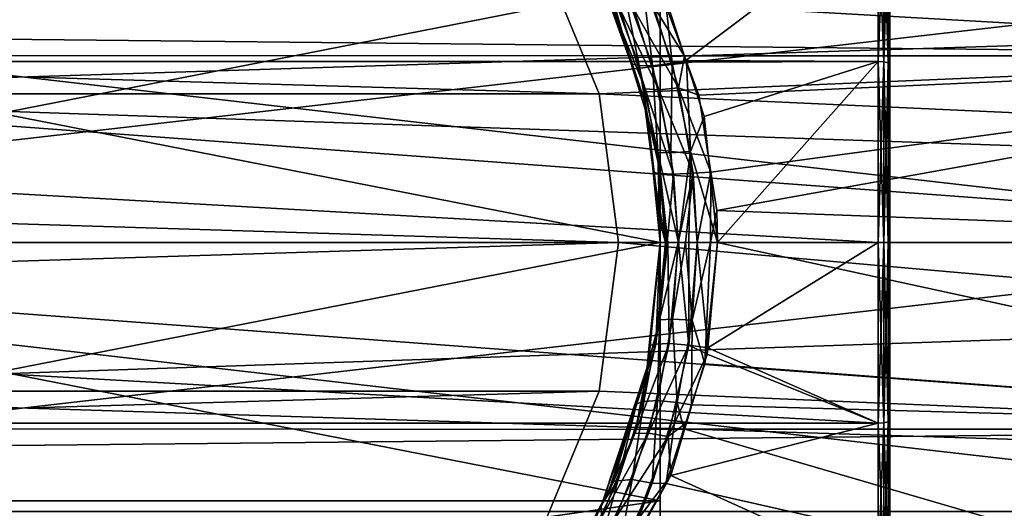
# Model space of a CAD drawing. Extents: x 0 to 200, y 18 to 95.
# Tile 181 of 256: x 108 to 125, y 43 to 51. Entities that reach past the tile are written whole.
import ezdxf

# ---------------------------------------------------------------- set-up
doc = ezdxf.new("R2010")
doc.units = 0

msp = doc.modelspace()

# ---------------------------------------------------------------- linework, layer by layer
for points in [[(122.999992, 60.022152, 265.830414), (122.999992, 33.680561, 273.633148), (122.999992, 33.427013, 271)], [(122.999992, 33.680561, 268.366852), (122.999992, 60.022152, 265.830414), (122.999992, 33.427013, 271)], [(122.999992, 34.431877, 265.830414), (122.999992, 60.022152, 265.830414), (122.999992, 33.680561, 268.366852)], [(122.999992, 60.022152, 265.830414), (122.999992, 34.431877, 276.169556), (122.999992, 33.680561, 273.633148)], [(122.999992, 35.653362, 263.483978), (122.999992, 60.022152, 265.830414), (122.999992, 34.431877, 265.830414)], [(122.999992, 60.022152, 265.830414), (122.999992, 35.653362, 278.516022), (122.999992, 34.431877, 276.169556)], [(122.999992, 37.300125, 261.413727), (122.999992, 60.022152, 265.830414), (122.999992, 35.653362, 263.483978)], [(122.999992, 60.022152, 265.830414), (122.999992, 37.300125, 280.586273), (122.999992, 35.653362, 278.516022)], [(122.999992, 39.311661, 259.695709), (122.999992, 60.022152, 265.830414), (122.999992, 37.300125, 261.413727)], [(122.999992, 60.022152, 265.830414), (122.999992, 39.311661, 282.304291), (122.999992, 37.300125, 280.586273)], [(122.999992, 41.614052, 258.393066), (122.999992, 60.022152, 265.830414), (122.999992, 39.311661, 259.695709)], [(122.999992, 60.022152, 265.830414), (122.999992, 41.614052, 283.606934), (122.999992, 39.311661, 282.304291)], [(122.999992, 58.800667, 263.483978), (122.999992, 60.022152, 265.830414), (122.999992, 41.614052, 258.393066)], [(122.999992, 60.022152, 265.830414), (122.999992, 44.122692, 284.44632), (122.999992, 41.614052, 283.606934)], [(122.999992, 60.022152, 265.830414), (122.999992, 47.227016, 284.800018), (122.999992, 44.122692, 284.44632)], [(122.999992, 60.022152, 265.830414), (122.999992, 50.331341, 284.44632), (122.999992, 47.227016, 284.800018)], [(122.999992, 60.022152, 265.830414), (122.999992, 52.839981, 283.606934), (122.999992, 50.331341, 284.44632)], [(122.999992, 57.153904, 261.413727), (122.999992, 58.800667, 263.483978), (122.999992, 41.614052, 258.393066)], [(122.999992, 55.142368, 259.695709), (122.999992, 57.153904, 261.413727), (122.999992, 41.614052, 258.393066)], [(118.999992, 56.227016, 271), (118.999992, 51.727016, 263.20578), (118.999992, 47.227016, 262)], [(118.999992, 55.021244, 275.5), (118.999992, 56.227016, 271), (118.999992, 47.227016, 262)], [(122.799995, 52.921329, 283.789642), (66.999992, 55.257084, 282.468109), (66.999992, 50.376331, 284.641174)], [(122.999992, 52.839981, 258.393066), (122.999992, 55.142368, 259.695709), (122.999992, 41.614052, 258.393066)], [(91.199997, 54.280437, 36.291798), (135, 55.020393, 36.87513), (135, 50.484303, 34.450539)], [(118.999992, 51.727016, 278.79422), (118.999992, 55.021244, 275.5), (118.999992, 47.227016, 262)], [(135, 55.020393, 55.12487), (119.086433, 51.389229, 57.22683), (135, 50.484303, 57.549461)], [(91.199997, 50.935219, 34.587322), (91.199997, 54.280437, 36.291798), (135, 50.484303, 34.450539)], [(122.799995, 50.376331, 284.641174), (122.799995, 52.921329, 283.789642), (66.999992, 50.376331, 284.641174)], [(119.086487, 51.514271, 257.672607), (122.799995, 52.921329, 258.210358), (119.450066, 50.396427, 257.405884)], [(119.450066, 50.396427, 257.405884), (122.799995, 52.921329, 258.210358), (122.799995, 50.376331, 257.358826)], [(122.799995, 50.376331, 257.358826), (122.799995, 52.921329, 258.210358), (122.899994, 50.3703, 257.384918)], [(122.799995, 52.921329, 258.210358), (122.899994, 52.910431, 258.234833), (122.899994, 50.3703, 257.384918)], [(122.899994, 52.910431, 283.765167), (122.799995, 52.921329, 283.789642), (122.799995, 50.376331, 284.641174)], [(122.899994, 52.910431, 283.765167), (122.799995, 50.376331, 284.641174), (122.899994, 50.3703, 284.615051)], [(122.899994, 50.3703, 257.384918), (122.899994, 52.910431, 258.234833), (122.973198, 50.353836, 257.456268)], [(122.899994, 52.910431, 258.234833), (122.973198, 52.880653, 258.301727), (122.973198, 50.353836, 257.456268)], [(122.973198, 52.880653, 283.698273), (122.899994, 52.910431, 283.765167), (122.899994, 50.3703, 284.615051)], [(122.973198, 52.880653, 283.698273), (122.899994, 50.3703, 284.615051), (122.973198, 50.353836, 284.543762)], [(122.973198, 50.353836, 257.456268), (122.973198, 52.880653, 258.301727), (122.999992, 50.331341, 257.55368)], [(122.973198, 52.880653, 258.301727), (122.999992, 52.839981, 258.393066), (122.999992, 50.331341, 257.55368)], [(122.999992, 52.839981, 283.606934), (122.973198, 52.880653, 283.698273), (122.973198, 50.353836, 284.543762)], [(122.999992, 52.839981, 283.606934), (122.973198, 50.353836, 284.543762), (122.999992, 50.331341, 284.44632)], [(122.999992, 50.331341, 257.55368), (122.999992, 52.839981, 258.393066), (122.999992, 41.614052, 258.393066)], [(117.93441, 49.815205, 282.572418), (35.839737, 52.227016, 281.573425), (34.840733, 49.815205, 282.572418)], [(116.93541, 52.227016, 281.573425), (35.839737, 52.227016, 281.573425), (117.93441, 49.815205, 282.572418)], [(98.615891, 49.815205, 36.34074), (174.799988, 52.227016, 37.339745), (174.799988, 47.227016, 36)], [(99.614899, 52.227016, 37.339745), (174.799988, 52.227016, 37.339745), (98.615891, 49.815205, 36.34074)], [(174.799988, 52.227016, 54.660255), (116.93541, 52.227016, 54.660255), (117.93441, 49.815205, 55.65926)], [(116.93541, 52.227016, 54.660255), (116.93541, 52.227016, 281.573425), (117.93441, 49.815205, 55.65926)], [(116.93541, 52.227016, 281.573425), (117.93441, 49.815205, 282.572418), (117.93441, 49.815205, 55.65926)], [(174.799988, 52.227016, 54.660255), (117.93441, 49.815205, 55.65926), (174.799988, 47.227016, 56)], [(133, 47.227016, 35.200001), (92.199997, 51.91296, 36.269535), (92.199997, 47.227016, 35.200001)], [(133, 51.91296, 36.269535), (92.199997, 51.91296, 36.269535), (133, 47.227016, 35.200001)], [(133, 51.91296, 55.730465), (133, 47.227016, 56.799999), (92.199997, 47.227016, 56.799999)], [(92.199997, 51.91296, 55.730465), (133, 51.91296, 55.730465), (92.199997, 47.227016, 56.799999)], [(118.337883, 51.777294, 257.546661), (118.678581, 51.858921, 257.760162), (118.867943, 50.299656, 257.085663)], [(118.678581, 51.858921, 257.760162), (119.211151, 50.350475, 257.304626), (118.867943, 50.299656, 257.085663)], [(118.678581, 51.858921, 257.760162), (119.086487, 51.514271, 257.672607), (119.211151, 50.350475, 257.304626)], [(118.999992, 47.227016, 262), (95.999992, 51.727016, 263.20578), (95.999992, 47.227016, 262)], [(118.999992, 51.727016, 263.20578), (95.999992, 51.727016, 263.20578), (118.999992, 47.227016, 262)], [(118.999992, 51.727016, 278.79422), (118.999992, 47.227016, 280), (95.999992, 47.227016, 280)], [(95.999992, 51.727016, 278.79422), (118.999992, 51.727016, 278.79422), (95.999992, 47.227016, 280)], [(117.964043, 51.818821, 256.885284), (118.131027, 51.512123, 256.74707), (118.71257, 49.725163, 58.711086)], [(118.153542, 51.354252, 58.153469), (117.964043, 51.818821, 256.885284), (118.71257, 49.725163, 58.711086)], [(118.493324, 50.338467, 256.436798), (118.089745, 51.778999, 257.21994), (118.631371, 50.307789, 256.75058)], [(118.089745, 51.778999, 257.21994), (118.337883, 51.777294, 257.546661), (118.631371, 50.307789, 256.75058)], [(118.131027, 51.512123, 256.74707), (118.089745, 51.778999, 257.21994), (118.493324, 50.338467, 256.436798)], [(118.631371, 50.307789, 256.75058), (118.337883, 51.777294, 257.546661), (118.867943, 50.299656, 257.085663)], [(118.999992, 47.227016, 280), (118.999992, 51.727016, 278.79422), (118.999992, 47.227016, 262)], [(118.131027, 51.512123, 256.74707), (118.493324, 50.338467, 256.436798), (118.71257, 49.725163, 58.711086)], [(119.086487, 51.514271, 257.672607), (119.450066, 50.396427, 257.405884), (119.211151, 50.350475, 257.304626)], [(118.740791, 49.901482, 58.298225), (118.153542, 51.354252, 58.153469), (118.71257, 49.725163, 58.711086)], [(118.295174, 51.293251, 57.842346), (118.153542, 51.354252, 58.153469), (118.740791, 49.901482, 58.298225)], [(118.890778, 51.336399, 57.305367), (118.545166, 51.274445, 57.517582), (119.322281, 49.920212, 57.744621)], [(119.086433, 51.389229, 57.22683), (118.890778, 51.336399, 57.305367), (119.423355, 50.472523, 57.511391)], [(119.423355, 50.472523, 57.511391), (118.890778, 51.336399, 57.305367), (119.322281, 49.920212, 57.744621)], [(135, 50.484303, 57.549461), (119.086433, 51.389229, 57.22683), (119.423355, 50.472523, 57.511391)], [(118.295174, 51.293251, 57.842346), (118.740791, 49.901482, 58.298225), (118.977196, 49.883205, 57.963406)], [(118.545166, 51.274445, 57.517582), (118.295174, 51.293251, 57.842346), (118.977196, 49.883205, 57.963406)], [(119.322281, 49.920212, 57.744621), (118.545166, 51.274445, 57.517582), (118.977196, 49.883205, 57.963406)], [(91.199997, 50.935219, 34.587322), (135, 50.484303, 34.450539), (91.199997, 50.474201, 34.514305)], [(91.199997, 50.474201, 34.514305), (135, 50.484303, 34.450539), (135, 47.227016, 34)], [(91.199997, 50.474201, 34.514305), (135, 47.227016, 34), (91.199997, 47.227016, 34)], [(119.423355, 50.472523, 57.511391), (119.322281, 49.920212, 57.744621), (119.673569, 49.791721, 57.722725)], [(135, 50.484303, 57.549461), (119.423355, 50.472523, 57.511391), (119.673569, 49.791721, 57.722725)], [(135, 50.484303, 57.549461), (119.673569, 49.791721, 57.722725), (119.881119, 48.452641, 57.899033)], [(135, 50.484303, 57.549461), (119.881119, 48.452641, 57.899033), (119.984756, 47.783985, 57.987068)], [(135, 50.484303, 57.549461), (119.984756, 47.783985, 57.987068), (135, 47.227016, 58)], [(122.799995, 47.227016, 285), (66.999992, 50.376331, 284.641174), (66.999992, 47.227016, 285)], [(122.799995, 50.376331, 284.641174), (66.999992, 50.376331, 284.641174), (122.799995, 47.227016, 285)], [(118.71257, 49.725163, 58.711086), (118.493324, 50.338467, 256.436798), (118.783615, 49.398087, 256.188202)], [(118.493324, 50.338467, 256.436798), (118.631371, 50.307789, 256.75058), (118.783615, 49.398087, 256.188202)], [(118.783615, 49.398087, 256.188202), (118.631371, 50.307789, 256.75058), (118.957329, 48.792145, 256.462708)], [(118.631371, 50.307789, 256.75058), (118.867943, 50.299656, 257.085663), (118.957329, 48.792145, 256.462708)], [(118.867943, 50.299656, 257.085663), (119.211151, 50.350475, 257.304626), (119.185104, 48.785675, 256.803894)], [(118.957329, 48.792145, 256.462708), (118.867943, 50.299656, 257.085663), (119.185104, 48.785675, 256.803894)], [(119.211151, 50.350475, 257.304626), (119.528648, 48.810009, 257.026825), (119.185104, 48.785675, 256.803894)], [(119.450066, 50.396427, 257.405884), (119.459702, 50.366795, 257.398834), (119.211151, 50.350475, 257.304626)], [(119.211151, 50.350475, 257.304626), (119.459702, 50.366795, 257.398834), (119.528648, 48.810009, 257.026825)], [(119.450066, 50.396427, 257.405884), (122.799995, 50.376331, 257.358826), (119.459702, 50.366795, 257.398834)], [(119.459702, 50.366795, 257.398834), (122.799995, 50.376331, 257.358826), (119.768059, 49.418736, 257.172638)], [(119.459702, 50.366795, 257.398834), (119.768059, 49.418736, 257.172638), (119.528648, 48.810009, 257.026825)], [(119.768059, 49.418736, 257.172638), (122.799995, 50.376331, 257.358826), (119.999992, 47.227016, 257)], [(122.799995, 50.376331, 257.358826), (122.799995, 47.227016, 257), (119.999992, 47.227016, 257)], [(122.799995, 50.376331, 257.358826), (122.899994, 47.227016, 257.026794), (122.799995, 47.227016, 257)], [(122.799995, 50.376331, 257.358826), (122.899994, 50.3703, 257.384918), (122.899994, 47.227016, 257.026794)], [(122.899994, 50.3703, 284.615051), (122.799995, 50.376331, 284.641174), (122.799995, 47.227016, 285)], [(122.899994, 50.3703, 284.615051), (122.799995, 47.227016, 285), (122.899994, 47.227016, 284.973206)], [(122.899994, 50.3703, 257.384918), (122.973198, 47.227016, 257.100006), (122.899994, 47.227016, 257.026794)], [(122.899994, 50.3703, 257.384918), (122.973198, 50.353836, 257.456268), (122.973198, 47.227016, 257.100006)], [(122.973198, 50.353836, 284.543762), (122.899994, 50.3703, 284.615051), (122.899994, 47.227016, 284.973206)], [(122.973198, 50.353836, 284.543762), (122.899994, 47.227016, 284.973206), (122.973198, 47.227016, 284.899994)], [(122.973198, 50.353836, 257.456268), (122.999992, 47.227016, 257.200012), (122.973198, 47.227016, 257.100006)], [(122.973198, 50.353836, 257.456268), (122.999992, 50.331341, 257.55368), (122.999992, 47.227016, 257.200012)], [(122.999992, 50.331341, 284.44632), (122.973198, 50.353836, 284.543762), (122.973198, 47.227016, 284.899994)], [(122.999992, 50.331341, 284.44632), (122.973198, 47.227016, 284.899994), (122.999992, 47.227016, 284.800018)], [(122.999992, 44.122692, 257.55368), (122.999992, 50.331341, 257.55368), (122.999992, 41.614052, 258.393066)], [(122.999992, 47.227016, 257.200012), (122.999992, 50.331341, 257.55368), (122.999992, 44.122692, 257.55368)], [(118.275154, 47.227016, 282.913177), (34.840733, 49.815205, 282.572418), (34.499989, 47.227016, 282.913177)], [(117.93441, 49.815205, 282.572418), (34.840733, 49.815205, 282.572418), (118.275154, 47.227016, 282.913177)], [(98.615891, 49.815205, 36.34074), (174.799988, 47.227016, 36), (98.275146, 47.227016, 36)], [(174.799988, 47.227016, 56), (117.93441, 49.815205, 55.65926), (118.275154, 47.227016, 56)], [(117.93441, 49.815205, 55.65926), (117.93441, 49.815205, 282.572418), (118.275154, 47.227016, 56)], [(117.93441, 49.815205, 282.572418), (118.275154, 47.227016, 282.913177), (118.275154, 47.227016, 56)], [(118.740791, 49.901482, 58.298225), (118.71257, 49.725163, 58.711086), (119.003387, 48.426067, 58.568996)], [(118.740791, 49.901482, 58.298225), (119.003387, 48.426067, 58.568996), (119.230339, 48.416161, 58.227356)], [(118.977196, 49.883205, 57.963406), (118.740791, 49.901482, 58.298225), (119.230339, 48.416161, 58.227356)], [(119.322281, 49.920212, 57.744621), (118.977196, 49.883205, 57.963406), (119.574203, 48.431671, 58.004112)], [(119.574203, 48.431671, 58.004112), (118.977196, 49.883205, 57.963406), (119.230339, 48.416161, 58.227356)], [(119.881119, 48.452641, 57.899033), (119.322281, 49.920212, 57.744621), (119.574203, 48.431671, 58.004112)], [(119.673569, 49.791721, 57.722725), (119.322281, 49.920212, 57.744621), (119.881119, 48.452641, 57.899033)], [(118.71257, 49.725163, 58.711086), (118.882225, 48.442436, 58.881615), (119.003387, 48.426067, 58.568996)], [(118.71257, 49.725163, 58.711086), (118.783615, 49.398087, 256.188202), (118.882225, 48.442436, 58.881615)], [(118.993675, 47.599842, 58.993629), (118.783615, 49.398087, 256.188202), (118.999947, 47.227016, 59)], [(118.783615, 49.398087, 256.188202), (118.999992, 47.227016, 256), (118.999947, 47.227016, 59)], [(118.783615, 49.398087, 256.188202), (118.957329, 48.792145, 256.462708), (118.999992, 47.227016, 256)], [(118.882225, 48.442436, 58.881615), (118.783615, 49.398087, 256.188202), (118.993675, 47.599842, 58.993629)], [(119.528648, 48.810009, 257.026825), (119.768059, 49.418736, 257.172638), (119.999992, 47.227016, 257)], [(118.957329, 48.792145, 256.462708), (119.09549, 47.227016, 256.356415), (118.999992, 47.227016, 256)], [(118.957329, 48.792145, 256.462708), (119.133965, 47.227016, 256.5), (119.09549, 47.227016, 256.356415)], [(118.957329, 48.792145, 256.462708), (119.316978, 47.227016, 256.683014), (119.133965, 47.227016, 256.5)], [(118.957329, 48.792145, 256.462708), (119.185104, 48.785675, 256.803894), (119.316978, 47.227016, 256.683014)], [(119.185104, 48.785675, 256.803894), (119.528648, 48.810009, 257.026825), (119.316978, 47.227016, 256.683014)], [(119.528648, 48.810009, 257.026825), (119.499992, 47.227016, 256.866028), (119.316978, 47.227016, 256.683014)], [(119.528648, 48.810009, 257.026825), (119.64357, 47.227016, 256.90448), (119.499992, 47.227016, 256.866028)], [(119.528648, 48.810009, 257.026825), (119.999992, 47.227016, 257), (119.64357, 47.227016, 256.90448)], [(119.003387, 48.426067, 58.568996), (118.882225, 48.442436, 58.881615), (119.09021, 47.227013, 58.641811)], [(118.882225, 48.442436, 58.881615), (118.993675, 47.599842, 58.993629), (119.09021, 47.227013, 58.641811)], [(119.003387, 48.426067, 58.568996), (119.09021, 47.227013, 58.641811), (119.119331, 47.227013, 58.526253)], [(119.230339, 48.416161, 58.227356), (119.003387, 48.426067, 58.568996), (119.119331, 47.227013, 58.526253)], [(119.230339, 48.416161, 58.227356), (119.119331, 47.227013, 58.526253), (119.313423, 47.227013, 58.31147)], [(119.574203, 48.431671, 58.004112), (119.230339, 48.416161, 58.227356), (119.313423, 47.227013, 58.31147)], [(119.574203, 48.431671, 58.004112), (119.313423, 47.227013, 58.31147), (119.439758, 47.227013, 58.171665)], [(119.574203, 48.431671, 58.004112), (119.439758, 47.227013, 58.171665), (119.646011, 47.227013, 58.094334)], [(119.881119, 48.452641, 57.899033), (119.574203, 48.431671, 58.004112), (119.646011, 47.227013, 58.094334)], [(119.881119, 48.452641, 57.899033), (119.646011, 47.227013, 58.094334), (119.877541, 47.227013, 58.007526)], [(119.984756, 47.783985, 57.987068), (119.881119, 48.452641, 57.899033), (119.877541, 47.227013, 58.007526)], [(119.999992, 47.227016, 57.999977), (119.984756, 47.783985, 57.987068), (119.877541, 47.227013, 58.007526)], [(135, 47.227016, 58), (119.984756, 47.783985, 57.987068), (119.999992, 47.227016, 57.999977)], [(118.993675, 47.599842, 58.993629), (118.999947, 47.227016, 59), (119.09021, 47.227013, 58.641811)], [(118.275154, 47.227016, 282.913177), (34.499989, 47.227016, 282.913177), (34.840733, 44.638824, 282.572418)], [(117.93441, 44.638824, 282.572418), (118.275154, 47.227016, 282.913177), (34.840733, 44.638824, 282.572418)], [(122.799995, 44.077702, 284.641174), (66.999992, 47.227016, 285), (66.999992, 44.077702, 284.641174)], [(122.799995, 47.227016, 285), (66.999992, 47.227016, 285), (122.799995, 44.077702, 284.641174)], [(91.199997, 47.227016, 34), (135, 47.227016, 34), (135, 43.96973, 34.450539)], [(91.199997, 43.979828, 34.514305), (91.199997, 47.227016, 34), (135, 43.96973, 34.450539)], [(133, 42.541073, 36.269535), (92.199997, 47.227016, 35.200001), (92.199997, 42.541073, 36.269535)], [(133, 47.227016, 35.200001), (92.199997, 47.227016, 35.200001), (133, 42.541073, 36.269535)], [(133, 47.227016, 56.799999), (133, 42.541073, 55.730465), (92.199997, 42.541073, 55.730465)], [(92.199997, 47.227016, 56.799999), (133, 47.227016, 56.799999), (92.199997, 42.541073, 55.730465)], [(118.999992, 42.727016, 263.20578), (95.999992, 47.227016, 262), (95.999992, 42.727016, 263.20578)], [(118.999992, 47.227016, 262), (95.999992, 47.227016, 262), (118.999992, 42.727016, 263.20578)], [(118.999992, 47.227016, 280), (118.999992, 42.727016, 278.79422), (95.999992, 42.727016, 278.79422)], [(95.999992, 47.227016, 280), (118.999992, 47.227016, 280), (95.999992, 42.727016, 278.79422)], [(98.275146, 47.227016, 36), (174.799988, 47.227016, 36), (98.615891, 44.638824, 36.34074)], [(98.615891, 44.638824, 36.34074), (174.799988, 47.227016, 36), (174.799988, 42.227016, 37.339745)], [(118.275154, 47.227016, 56), (117.93441, 44.638824, 55.65926), (174.799988, 42.227016, 54.660255)], [(118.275154, 47.227016, 56), (117.93441, 44.638824, 282.572418), (117.93441, 44.638824, 55.65926)], [(118.275154, 47.227016, 56), (118.275154, 47.227016, 282.913177), (117.93441, 44.638824, 282.572418)], [(174.799988, 47.227016, 56), (118.275154, 47.227016, 56), (174.799988, 42.227016, 54.660255)], [(118.98587, 45.876957, 58.551003), (118.999947, 47.227016, 59), (118.796722, 45.122463, 58.795677)], [(118.999947, 47.227016, 59), (118.810791, 45.429649, 256.16449), (118.796722, 45.122463, 58.795677)], [(118.999947, 47.227016, 59), (118.999992, 47.227016, 256), (118.810791, 45.429649, 256.16449)], [(118.999992, 47.227016, 256), (118.926193, 45.45747, 256.490387), (118.810791, 45.429649, 256.16449)], [(118.999992, 47.227016, 256), (119.09549, 47.227016, 256.356415), (118.926193, 45.45747, 256.490387)], [(119.09549, 47.227016, 256.356415), (119.133965, 47.227016, 256.5), (118.926193, 45.45747, 256.490387)], [(119.133965, 47.227016, 256.5), (119.154877, 45.464523, 256.830933), (118.926193, 45.45747, 256.490387)], [(119.09021, 47.227013, 58.641811), (118.999947, 47.227016, 59), (118.98587, 45.876957, 58.551003)], [(119.313423, 47.227013, 58.31147), (119.119331, 47.227013, 58.526253), (118.98587, 45.876957, 58.551003)], [(119.119331, 47.227013, 58.526253), (119.09021, 47.227013, 58.641811), (118.98587, 45.876957, 58.551003)], [(119.213516, 45.887974, 58.209755), (119.313423, 47.227013, 58.31147), (118.98587, 45.876957, 58.551003)], [(118.999992, 47.227016, 280), (118.999992, 39.432785, 266.5), (118.999992, 38.227016, 271)], [(118.999992, 39.432785, 275.5), (118.999992, 47.227016, 280), (118.999992, 38.227016, 271)], [(118.999992, 47.227016, 280), (118.999992, 42.727016, 263.20578), (118.999992, 39.432785, 266.5)], [(118.999992, 42.727016, 278.79422), (118.999992, 47.227016, 280), (118.999992, 39.432785, 275.5)], [(118.999992, 47.227016, 280), (118.999992, 47.227016, 262), (118.999992, 42.727016, 263.20578)], [(119.133965, 47.227016, 256.5), (119.316978, 47.227016, 256.683014), (119.154877, 45.464523, 256.830933)], [(119.154877, 45.464523, 256.830933), (119.316978, 47.227016, 256.683014), (119.498436, 45.436848, 257.053467)], [(119.439758, 47.227013, 58.171665), (119.213516, 45.887974, 58.209755), (119.557571, 45.870426, 57.98679)], [(119.439758, 47.227013, 58.171665), (119.313423, 47.227013, 58.31147), (119.213516, 45.887974, 58.209755)], [(119.316978, 47.227016, 256.683014), (119.499992, 47.227016, 256.866028), (119.498436, 45.436848, 257.053467)], [(119.646011, 47.227013, 58.094334), (119.439758, 47.227013, 58.171665), (119.557571, 45.870426, 57.98679)], [(119.498436, 45.436848, 257.053467), (119.64357, 47.227016, 256.90448), (119.828064, 45.390888, 257.128082)], [(119.499992, 47.227016, 256.866028), (119.64357, 47.227016, 256.90448), (119.498436, 45.436848, 257.053467)], [(119.877541, 47.227013, 58.007526), (119.557571, 45.870426, 57.98679), (119.778526, 45.111755, 57.812099)], [(119.877541, 47.227013, 58.007526), (119.646011, 47.227013, 58.094334), (119.557571, 45.870426, 57.98679)], [(119.64357, 47.227016, 256.90448), (119.999992, 47.227016, 257), (119.828064, 45.390888, 257.128082)], [(119.999992, 47.227016, 57.999977), (119.778526, 45.111755, 57.812099), (135, 43.96973, 57.549461)], [(119.999992, 47.227016, 57.999977), (119.877541, 47.227013, 58.007526), (119.778526, 45.111755, 57.812099)], [(119.828064, 45.390888, 257.128082), (122.799995, 47.227016, 257), (122.799995, 44.077702, 257.358826)], [(119.999992, 47.227016, 257), (122.799995, 47.227016, 257), (119.828064, 45.390888, 257.128082)], [(135, 47.227016, 58), (119.999992, 47.227016, 57.999977), (135, 43.96973, 57.549461)], [(122.799995, 47.227016, 257), (122.899994, 44.083729, 257.384918), (122.799995, 44.077702, 257.358826)], [(122.899994, 47.227016, 284.973206), (122.799995, 47.227016, 285), (122.799995, 44.077702, 284.641174)], [(122.899994, 44.083729, 284.615051), (122.899994, 47.227016, 284.973206), (122.799995, 44.077702, 284.641174)], [(122.799995, 47.227016, 257), (122.899994, 47.227016, 257.026794), (122.899994, 44.083729, 257.384918)], [(122.899994, 47.227016, 257.026794), (122.973198, 44.100197, 257.456268), (122.899994, 44.083729, 257.384918)], [(122.973198, 47.227016, 284.899994), (122.899994, 47.227016, 284.973206), (122.899994, 44.083729, 284.615051)], [(122.973198, 44.100197, 284.543762), (122.973198, 47.227016, 284.899994), (122.899994, 44.083729, 284.615051)], [(122.899994, 47.227016, 257.026794), (122.973198, 47.227016, 257.100006), (122.973198, 44.100197, 257.456268)], [(122.973198, 47.227016, 257.100006), (122.999992, 44.122692, 257.55368), (122.973198, 44.100197, 257.456268)], [(122.999992, 47.227016, 284.800018), (122.973198, 47.227016, 284.899994), (122.973198, 44.100197, 284.543762)], [(122.999992, 44.122692, 284.44632), (122.999992, 47.227016, 284.800018), (122.973198, 44.100197, 284.543762)], [(122.973198, 47.227016, 257.100006), (122.999992, 47.227016, 257.200012), (122.999992, 44.122692, 257.55368)], [(118.98587, 45.876957, 58.551003), (118.796722, 45.122463, 58.795677), (118.716415, 44.456722, 58.27327)], [(118.953674, 44.475296, 57.938969), (118.98587, 45.876957, 58.551003), (118.716415, 44.456722, 58.27327)], [(119.213516, 45.887974, 58.209755), (118.953674, 44.475296, 57.938969), (119.298927, 44.436714, 57.720539)], [(119.213516, 45.887974, 58.209755), (118.98587, 45.876957, 58.551003), (118.953674, 44.475296, 57.938969)], [(119.557571, 45.870426, 57.98679), (119.213516, 45.887974, 58.209755), (119.298927, 44.436714, 57.720539)], [(119.557571, 45.870426, 57.98679), (119.298927, 44.436714, 57.720539), (119.547997, 44.399067, 57.616974)], [(119.778526, 45.111755, 57.812099), (119.557571, 45.870426, 57.98679), (119.547997, 44.399067, 57.616974)], [(118.926193, 45.45747, 256.490387), (119.154877, 45.464523, 256.830933), (118.555893, 43.89666, 256.816681)], [(119.154877, 45.464523, 256.830933), (118.794289, 43.90435, 257.150482), (118.555893, 43.89666, 256.816681)], [(118.758888, 44.936558, 256.209595), (118.926193, 45.45747, 256.490387), (118.555893, 43.89666, 256.816681)], [(118.810791, 45.429649, 256.16449), (118.926193, 45.45747, 256.490387), (118.758888, 44.936558, 256.209595)], [(118.796722, 45.122463, 58.795677), (118.810791, 45.429649, 256.16449), (118.758888, 44.936558, 256.209595)], [(119.154877, 45.464523, 256.830933), (119.498436, 45.436848, 257.053467), (118.794289, 43.90435, 257.150482)], [(118.794289, 43.90435, 257.150482), (119.498436, 45.436848, 257.053467), (119.137291, 43.848713, 257.368591)], [(119.498436, 45.436848, 257.053467), (119.817978, 45.283123, 257.13562), (119.137291, 43.848713, 257.368591)], [(119.498436, 45.436848, 257.053467), (119.828064, 45.390888, 257.128082), (119.817978, 45.283123, 257.13562)], [(119.817978, 45.283123, 257.13562), (119.828064, 45.390888, 257.128082), (122.799995, 44.077702, 257.358826)], [(119.817978, 45.283123, 257.13562), (119.459358, 44.086594, 257.399139), (119.137291, 43.848713, 257.368591)], [(119.459358, 44.086594, 257.399139), (119.817978, 45.283123, 257.13562), (122.799995, 44.077702, 257.358826)], [(118.586586, 44.418461, 58.585606), (118.796722, 45.122463, 58.795677), (117.969788, 42.632706, 256.88092)], [(118.796722, 45.122463, 58.795677), (118.093407, 42.854031, 256.77887), (117.969788, 42.632706, 256.88092)], [(118.796722, 45.122463, 58.795677), (118.758888, 44.936558, 256.209595), (118.093407, 42.854031, 256.77887)], [(118.716415, 44.456722, 58.27327), (118.796722, 45.122463, 58.795677), (118.586586, 44.418461, 58.585606)], [(119.778526, 45.111755, 57.812099), (119.547997, 44.399067, 57.616974), (135, 43.96973, 57.549461)], [(118.758888, 44.936558, 256.209595), (118.555893, 43.89666, 256.816681), (118.093407, 42.854031, 256.77887)], [(117.93441, 44.638824, 282.572418), (34.840733, 44.638824, 282.572418), (35.839737, 42.227016, 281.573425)], [(116.93541, 42.227016, 281.573425), (117.93441, 44.638824, 282.572418), (35.839737, 42.227016, 281.573425)], [(98.615891, 44.638824, 36.34074), (174.799988, 42.227016, 37.339745), (99.614899, 42.227016, 37.339745)], [(174.799988, 42.227016, 54.660255), (117.93441, 44.638824, 55.65926), (116.93541, 42.227016, 54.660255)], [(117.93441, 44.638824, 55.65926), (116.93541, 42.227016, 281.573425), (116.93541, 42.227016, 54.660255)], [(117.93441, 44.638824, 55.65926), (117.93441, 44.638824, 282.572418), (116.93541, 42.227016, 281.573425)], [(118.716415, 44.456722, 58.27327), (118.586586, 44.418461, 58.585606), (118.261497, 43.076759, 57.808201)], [(118.512428, 43.095295, 57.484039), (118.716415, 44.456722, 58.27327), (118.261497, 43.076759, 57.808201)], [(118.953674, 44.475296, 57.938969), (118.512428, 43.095295, 57.484039), (118.858078, 43.031612, 57.272236)], [(118.953674, 44.475296, 57.938969), (118.716415, 44.456722, 58.27327), (118.512428, 43.095295, 57.484039)], [(119.298927, 44.436714, 57.720539), (118.953674, 44.475296, 57.938969), (118.858078, 43.031612, 57.272236)], [(118.183807, 43.069065, 58.182941), (118.586586, 44.418461, 58.585606), (117.969788, 42.632706, 256.88092)], [(118.261497, 43.076759, 57.808201), (118.586586, 44.418461, 58.585606), (118.183807, 43.069065, 58.182941)], [(119.298927, 44.436714, 57.720539), (118.858078, 43.031612, 57.272236), (119.105225, 43.030258, 57.242207)], [(119.413239, 43.982487, 57.502918), (119.298927, 44.436714, 57.720539), (119.105225, 43.030258, 57.242207)], [(119.547997, 44.399067, 57.616974), (119.298927, 44.436714, 57.720539), (119.413239, 43.982487, 57.502918)], [(119.547997, 44.399067, 57.616974), (119.413239, 43.982487, 57.502918), (135, 43.96973, 57.549461)], [(122.999992, 44.122692, 284.44632), (122.973198, 44.100197, 284.543762), (122.973198, 41.573376, 283.698273)], [(122.999992, 41.614052, 283.606934), (122.999992, 44.122692, 284.44632), (122.973198, 41.573376, 283.698273)], [(122.973198, 44.100197, 257.456268), (122.999992, 44.122692, 257.55368), (122.999992, 41.614052, 258.393066)], [(122.799995, 41.532703, 283.789642), (66.999992, 44.077702, 284.641174), (66.999992, 39.196945, 282.468109)], [(122.799995, 44.077702, 284.641174), (66.999992, 44.077702, 284.641174), (122.799995, 41.532703, 283.789642)], [(91.199997, 43.979828, 34.514305), (135, 43.96973, 34.450539), (91.199997, 43.51881, 34.587322)], [(91.199997, 43.51881, 34.587322), (135, 43.96973, 34.450539), (135, 39.43364, 36.87513)], [(119.413239, 43.982487, 57.502918), (119.105225, 43.030258, 57.242207), (135, 39.43364, 55.12487)], [(119.137291, 43.848713, 257.368591), (119.459358, 44.086594, 257.399139), (119.183517, 43.166248, 257.601868)], [(119.459358, 44.086594, 257.399139), (122.799995, 44.077702, 257.358826), (119.183517, 43.166248, 257.601868)], [(119.183517, 43.166248, 257.601868), (122.799995, 44.077702, 257.358826), (122.799995, 41.532703, 258.210358)], [(135, 43.96973, 57.549461), (119.413239, 43.982487, 57.502918), (135, 39.43364, 55.12487)], [(122.899994, 44.083729, 284.615051), (122.799995, 44.077702, 284.641174), (122.799995, 41.532703, 283.789642)], [(122.899994, 41.543602, 283.765167), (122.899994, 44.083729, 284.615051), (122.799995, 41.532703, 283.789642)], [(122.799995, 44.077702, 257.358826), (122.899994, 44.083729, 257.384918), (122.899994, 41.543602, 258.234833)], [(122.799995, 44.077702, 257.358826), (122.899994, 41.543602, 258.234833), (122.799995, 41.532703, 258.210358)], [(122.973198, 44.100197, 284.543762), (122.899994, 44.083729, 284.615051), (122.899994, 41.543602, 283.765167)], [(122.973198, 41.573376, 283.698273), (122.973198, 44.100197, 284.543762), (122.899994, 41.543602, 283.765167)], [(122.899994, 44.083729, 257.384918), (122.973198, 44.100197, 257.456268), (122.973198, 41.573376, 258.301727)], [(122.899994, 44.083729, 257.384918), (122.973198, 41.573376, 258.301727), (122.899994, 41.543602, 258.234833)], [(122.973198, 44.100197, 257.456268), (122.999992, 41.614052, 258.393066), (122.973198, 41.573376, 258.301727)], [(117.969788, 42.632706, 256.88092), (118.555893, 43.89666, 256.816681), (117.979477, 42.438019, 257.314056)], [(118.093407, 42.854031, 256.77887), (118.555893, 43.89666, 256.816681), (117.969788, 42.632706, 256.88092)], [(117.979477, 42.438019, 257.314056), (118.794289, 43.90435, 257.150482), (118.229546, 42.437744, 257.639313)], [(118.555893, 43.89666, 256.816681), (118.794289, 43.90435, 257.150482), (117.979477, 42.438019, 257.314056)], [(118.794289, 43.90435, 257.150482), (119.137291, 43.848713, 257.368591), (118.229546, 42.437744, 257.639313)], [(118.229546, 42.437744, 257.639313), (119.137291, 43.848713, 257.368591), (118.569473, 42.350552, 257.851837)], [(119.137291, 43.848713, 257.368591), (119.183517, 43.166248, 257.601868), (118.569473, 42.350552, 257.851837)], [(91.199997, 40.173592, 36.291798), (91.199997, 43.51881, 34.587322), (135, 39.43364, 36.87513)], [(118.261497, 43.076759, 57.808201), (117.958496, 42.637787, 57.960697), (117.652733, 41.808697, 57.193565)], [(117.917824, 41.818542, 56.880478), (118.261497, 43.076759, 57.808201), (117.652733, 41.808697, 57.193565)], [(118.512428, 43.095295, 57.484039), (117.917824, 41.818542, 56.880478), (118.261383, 41.726299, 56.675915)], [(118.512428, 43.095295, 57.484039), (118.261497, 43.076759, 57.808201), (117.917824, 41.818542, 56.880478)], [(118.261497, 43.076759, 57.808201), (118.183807, 43.069065, 58.182941), (117.958496, 42.637787, 57.960697)], [(118.858078, 43.031612, 57.272236), (118.512428, 43.095295, 57.484039), (118.261383, 41.726299, 56.675915)], [(118.569473, 42.350552, 257.851837), (119.183517, 43.166248, 257.601868), (118.71608, 42.312382, 257.934753)], [(118.71608, 42.312382, 257.934753), (119.183517, 43.166248, 257.601868), (122.799995, 41.532703, 258.210358)], [(117.958496, 42.637787, 57.960697), (118.183807, 43.069065, 58.182941), (117.969788, 42.632706, 256.88092)], [(118.858078, 43.031612, 57.272236), (118.261383, 41.726299, 56.675915), (118.34449, 41.712376, 56.60778)], [(119.105225, 43.030258, 57.242207), (118.858078, 43.031612, 57.272236), (118.34449, 41.712376, 56.60778)], [(119.105225, 43.030258, 57.242207), (118.34449, 41.712376, 56.60778), (135, 39.43364, 55.12487)], [(118.999992, 39.432785, 266.5), (95.999992, 42.727016, 263.20578), (95.999992, 39.432785, 266.5)], [(118.999992, 42.727016, 263.20578), (95.999992, 42.727016, 263.20578), (118.999992, 39.432785, 266.5)], [(118.999992, 42.727016, 278.79422), (118.999992, 39.432785, 275.5), (95.999992, 39.432785, 275.5)], [(95.999992, 42.727016, 278.79422), (118.999992, 42.727016, 278.79422), (95.999992, 39.432785, 275.5)], [(117.652733, 41.808697, 57.193565), (117.958496, 42.637787, 57.960697), (117.490326, 41.741642, 57.498901)], [(117.958496, 42.637787, 57.960697), (117.969788, 42.632706, 256.88092), (117.490326, 41.741642, 57.498901)], [(117.969788, 42.632706, 256.88092), (117.83503, 42.391418, 256.992157), (117.490326, 41.741642, 57.498901)], [(117.969788, 42.632706, 256.88092), (117.979477, 42.438019, 257.314056), (117.83503, 42.391418, 256.992157)]]:
    msp.add_3dface(points)

doc.saveas('drawing.dxf')
